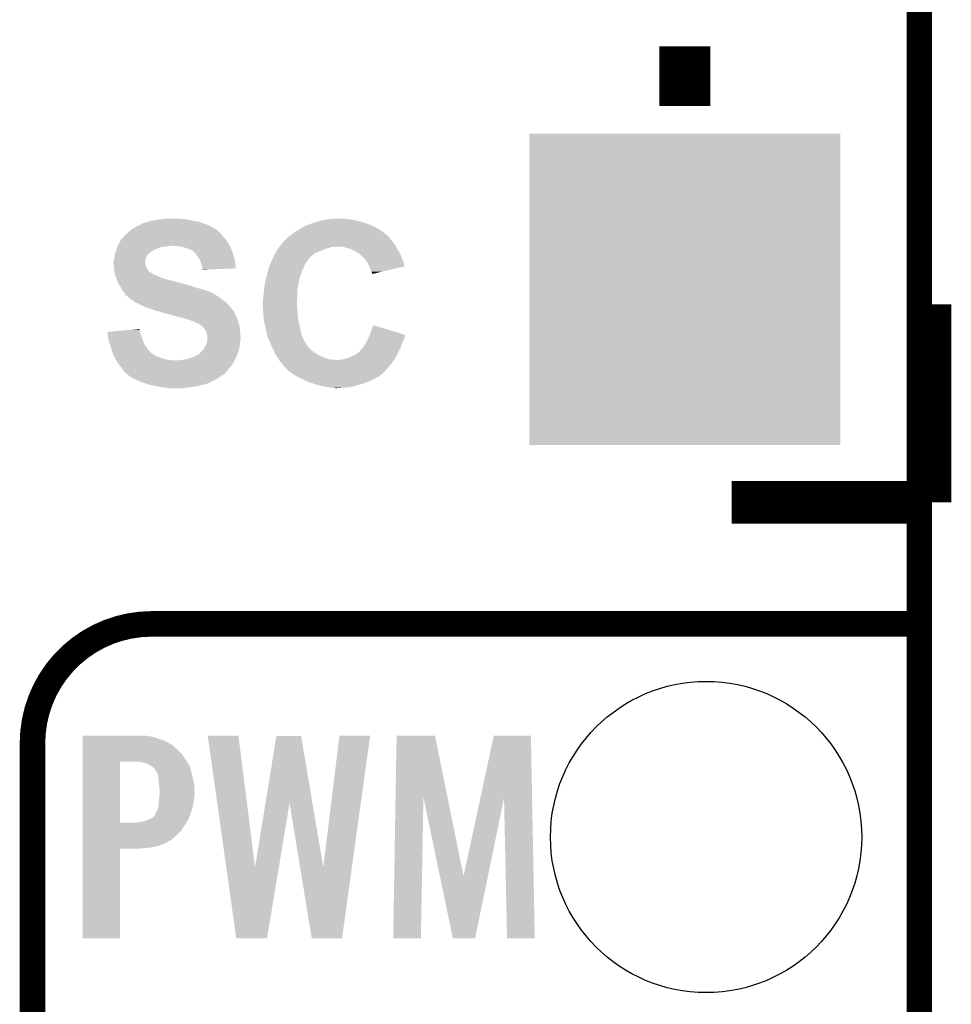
# Model space of a CAD drawing. Extents: x -4.5 to 27.4, y -3.9 to 53.4.
# Tile 25 of 43: x 18.8 to 24.3, y 16.8 to 22.7. Entities that reach past the tile are written whole.
import ezdxf

# ---------------------------------------------------------------- set-up
doc = ezdxf.new("R2010")
doc.units = 0
doc.layers.get('0').update_dxf_attribs({"linetype": 'CONTINUOUS'})
for name, color, linetype in [('BRUSHLESS_28_CLICK_V101_GKO', 9, 'CONTINUOUS'), ('BRUSHLESS_28_CLICK_V101_GTO', 11, 'CONTINUOUS'), ('BRUSHLESS_28_CLICK_V101_GTS', 8, 'CONTINUOUS')]:
    doc.layers.add(name, color=color, linetype=linetype)

# ---------------------------------------------------------------- blocks, each defined once
blk = doc.blocks.new('SQUARE_58')
blk.add_solid([(0.9271, 0.9271), (0.9271, -0.9271), (-0.9271, 0.9271), (-0.9271, -0.9271)])
blk = doc.blocks.new('ROUND_59')
blk.add_circle((0, 0), 0.9271)

msp = doc.modelspace()

# ---------------------------------------------------------------- linework, layer by layer
at = {"layer": 'BRUSHLESS_28_CLICK_V101_GKO', "const_width": 0.1524}
msp.add_lwpolyline([(24.13, -1.27), (24.13, 28.575)], dxfattribs=at)
at = {"layer": 'BRUSHLESS_28_CLICK_V101_GTO'}
for points, const_width in [([(22.733, 22.1361), (22.733, 22.4917)], 0.3048), ([(24.1935, 19.7739), (24.1935, 20.955)], 0.254), ([(23.0124, 19.7739), (24.1935, 19.7739)], 0.254), ([(19.558, 19.05), (24.13, 19.05)], 0.1524), ([(18.8468, -0.5588), (18.8468, 18.3388)], 0.1524)]:
    msp.add_lwpolyline(points, dxfattribs=dict(at, const_width=const_width))
at = {"layer": 'BRUSHLESS_28_CLICK_V101_GTO', "const_width": 0.1524}
msp.add_lwpolyline([(19.558, 19.05, 0.4142136), (18.8468, 18.3388)], format="xyb", dxfattribs=at)
at = {"layer": 'BRUSHLESS_28_CLICK_V101_GTO'}
for points in [[(19.455554, 21.4122), (19.464022, 21.41728), (19.921218, 21.4122), (19.91106, 21.41728)], [(19.464022, 21.41728), (19.475192, 21.42236), (19.91106, 21.41728), (19.9009, 21.42236)], [(19.475192, 21.42236), (19.491956, 21.429982), (19.9009, 21.42236), (19.88375, 21.429982)], [(19.491956, 21.429982), (19.4945, 21.43252), (19.88375, 21.429982), (19.878038, 21.43252)], [(19.4945, 21.43252), (19.494504, 21.432522), (19.878038, 21.43252), (19.878032, 21.432522)], [(19.494504, 21.432522), (19.504662, 21.437602), (19.878032, 21.432522), (19.862792, 21.437602)], [(19.504662, 21.437602), (19.514818, 21.44014), (19.862792, 21.437602), (19.855178, 21.44014)], [(19.514818, 21.44014), (19.52244, 21.442678), (19.855178, 21.44014), (19.847564, 21.442678)], [(19.52244, 21.442678), (19.532602, 21.445222), (19.847564, 21.442678), (19.839932, 21.445222)], [(19.532602, 21.445222), (19.538944, 21.447758), (19.839932, 21.445222), (19.832322, 21.447758)], [(19.538944, 21.447758), (19.545302, 21.4503), (19.832322, 21.447758), (19.817074, 21.4503)], [(19.545302, 21.4503), (19.57578, 21.45538), (19.817074, 21.4503), (19.7866, 21.45538)], [(19.57578, 21.45538), (19.60626, 21.46046), (19.7866, 21.45538), (19.76628, 21.46046)], [(19.60626, 21.46046), (19.62531, 21.463), (19.76628, 21.46046), (19.7485, 21.463)], [(19.62531, 21.463), (19.644362, 21.46554), (19.730722, 21.463), (19.712938, 21.46554)], [(20.45462, 21.412198), (20.474942, 21.42236), (20.892012, 21.412198), (20.873722, 21.42236)], [(20.474942, 21.42236), (20.480022, 21.4249), (20.873722, 21.42236), (20.867374, 21.4249)], [(20.480022, 21.4249), (20.500982, 21.432522), (20.867374, 21.4249), (20.84832, 21.432522)], [(20.500982, 21.432522), (20.521932, 21.44014), (20.84832, 21.432522), (20.82292, 21.44014)], [(20.521932, 21.44014), (20.535902, 21.44522), (20.82292, 21.44014), (20.807676, 21.44522)], [(20.535902, 21.44522), (20.546898, 21.447758), (20.807676, 21.44522), (20.80006, 21.447758)], [(20.546898, 21.447758), (20.56892, 21.45284), (20.80006, 21.447758), (20.7772, 21.45284)], [(20.56892, 21.45284), (20.590932, 21.45792), (20.7772, 21.45284), (20.75688, 21.45792)], [(20.590932, 21.45792), (20.60194, 21.46046), (20.75688, 21.45792), (20.73656, 21.46046)], [(20.60194, 21.46046), (20.61972, 21.463), (20.73656, 21.46046), (20.71878, 21.463)], [(20.61972, 21.463), (20.637502, 21.46554), (20.71878, 21.463), (20.703538, 21.46554)], [(19.38782, 21.35378), (19.394172, 21.361404), (19.987262, 21.35378), (19.979642, 21.361404)], [(19.394172, 21.361404), (19.40052, 21.369022), (19.979642, 21.361404), (19.97583, 21.369022)], [(19.40052, 21.369022), (19.403474, 21.371554), (19.97583, 21.369022), (19.974562, 21.371554)], [(19.403474, 21.371554), (19.409408, 21.37664), (19.974562, 21.371554), (19.96694, 21.37664)], [(19.409408, 21.37664), (19.412376, 21.379184), (19.96694, 21.37664), (19.964402, 21.379184)], [(19.412376, 21.379184), (19.418278, 21.384242), (19.964402, 21.379184), (19.961866, 21.384242)], [(19.418278, 21.384242), (19.4183, 21.38426), (19.961866, 21.384242), (19.959322, 21.38426)], [(19.4183, 21.38426), (19.435716, 21.3995), (19.959322, 21.38426), (19.941542, 21.3995)], [(19.435716, 21.3995), (19.438622, 21.402042), (19.941542, 21.3995), (19.937474, 21.402042)], [(19.438622, 21.402042), (19.455554, 21.4122), (19.937474, 21.402042), (19.921218, 21.4122)], [(20.368888, 21.353776), (20.378416, 21.361398), (20.972782, 21.353776), (20.96516, 21.361398)], [(20.378416, 21.361398), (20.37842, 21.3614), (20.96516, 21.361398), (20.965158, 21.3614)], [(20.37842, 21.3614), (20.3962, 21.3741), (20.965158, 21.3614), (20.948828, 21.3741)], [(20.3962, 21.3741), (20.411442, 21.386802), (20.948828, 21.3741), (20.932496, 21.386802)], [(20.411442, 21.386802), (20.429726, 21.39696), (20.932496, 21.386802), (20.919434, 21.39696)], [(20.429726, 21.39696), (20.4343, 21.3995), (20.919434, 21.39696), (20.914864, 21.3995)], [(20.4343, 21.3995), (20.45462, 21.412198), (20.914864, 21.3995), (20.892012, 21.412198)], [(19.353276, 21.2979), (19.354292, 21.30044), (19.6342, 21.2979), (19.65198, 21.30044)], [(19.354292, 21.30044), (19.355308, 21.30298), (19.65198, 21.30044), (19.667218, 21.30298)], [(19.355308, 21.30298), (19.35734, 21.30806), (20.021976, 21.30298), (20.018588, 21.30806)], [(19.35734, 21.30806), (19.359878, 21.313138), (20.018588, 21.30806), (20.015202, 21.313138)], [(19.359878, 21.313138), (19.367502, 21.328378), (20.015202, 21.313138), (20.007582, 21.328378)], [(19.367502, 21.328378), (19.370042, 21.333456), (20.007582, 21.328378), (20.00352, 21.333456)], [(19.370042, 21.333456), (19.37258, 21.336), (20.00352, 21.333456), (20.001486, 21.336)], [(19.37258, 21.336), (19.375966, 21.34108), (20.001486, 21.336), (19.99742, 21.34108)], [(19.375966, 21.34108), (19.377662, 21.343622), (19.99742, 21.34108), (19.995514, 21.343622)], [(19.377662, 21.343622), (19.385278, 21.351238), (19.995514, 21.343622), (19.9898, 21.351238)], [(19.385278, 21.351238), (19.38782, 21.35378), (19.9898, 21.351238), (19.987262, 21.35378)], [(19.7104, 21.30044), (19.682462, 21.30298), (20.02367, 21.30044), (20.021976, 21.30298)], [(19.73576, 21.297904), (19.7104, 21.30044), (20.02536, 21.297904), (20.02367, 21.30044)], [(20.318844, 21.2979), (20.32254, 21.30298), (21.012406, 21.2979), (21.009358, 21.30298)], [(20.32254, 21.30298), (20.33085, 21.313138), (21.009358, 21.30298), (21.003262, 21.313138)], [(20.33085, 21.313138), (20.3454, 21.330922), (21.003262, 21.313138), (20.989924, 21.330922)], [(20.3454, 21.330922), (20.345416, 21.333458), (20.989924, 21.330922), (20.98802, 21.333458)], [(20.345416, 21.333458), (20.345418, 21.333466), (20.98802, 21.333458), (20.988014, 21.333466)], [(20.345418, 21.333466), (20.350476, 21.336002), (20.988014, 21.333466), (20.985478, 21.336002)], [(20.350476, 21.336002), (20.355552, 21.341078), (20.985478, 21.336002), (20.980402, 21.341078)], [(20.355552, 21.341078), (20.363176, 21.348698), (20.980402, 21.341078), (20.975322, 21.348698)], [(20.363176, 21.348698), (20.365722, 21.351242), (20.975322, 21.348698), (20.97405, 21.351242)], [(20.365722, 21.351242), (20.368888, 21.353776), (20.97405, 21.351242), (20.972782, 21.353776)], [(19.33448, 21.236938), (19.335608, 21.242018), (19.52498, 21.236938), (19.52752, 21.242018)], [(19.335608, 21.242018), (19.337302, 21.24964), (19.52752, 21.242018), (19.5326, 21.24964)], [(19.337302, 21.24964), (19.339562, 21.2598), (19.5326, 21.24964), (19.54276, 21.2598)], [(19.339562, 21.2598), (19.341252, 21.264874), (19.54276, 21.2598), (19.547834, 21.264874)], [(19.341252, 21.264874), (19.341254, 21.26488), (19.547834, 21.264874), (19.55038, 21.26488)], [(19.341254, 21.26488), (19.345486, 21.277578), (19.55038, 21.26488), (19.568158, 21.277578)], [(19.345486, 21.277578), (19.34718, 21.28266), (19.568158, 21.277578), (19.579592, 21.28266)], [(19.34718, 21.28266), (19.349212, 21.28774), (19.579592, 21.28266), (19.591022, 21.28774)], [(19.349212, 21.28774), (19.352258, 21.295358), (19.591022, 21.28774), (19.613878, 21.295358)], [(19.352258, 21.295358), (19.353276, 21.2979), (19.613878, 21.295358), (19.6342, 21.2979)], [(19.735798, 21.2979), (19.73576, 21.297904), (20.025362, 21.2979), (20.02536, 21.297904)], [(19.789138, 21.28012), (19.735798, 21.2979), (20.032028, 21.28012), (20.025362, 21.2979)], [(19.79422, 21.27758), (19.789138, 21.28012), (20.03298, 21.27758), (20.032028, 21.28012)], [(19.799296, 21.275042), (19.79422, 21.27758), (20.034068, 21.275042), (20.03298, 21.27758)], [(19.804374, 21.269966), (19.799296, 21.275042), (20.036244, 21.269966), (20.034068, 21.275042)], [(19.806916, 21.26996), (19.804374, 21.269966), (20.036246, 21.26996), (20.036244, 21.269966)], [(19.815388, 21.259798), (19.806916, 21.26996), (20.0406, 21.259798), (20.036246, 21.26996)], [(19.81962, 21.25472), (19.815388, 21.259798), (20.04187, 21.25472), (20.0406, 21.259798)], [(19.830506, 21.239482), (19.81962, 21.25472), (20.04568, 21.239482), (20.04187, 21.25472)], [(20.281116, 21.234398), (20.28698, 21.2471), (20.500338, 21.234398), (20.51558, 21.2471)], [(20.28698, 21.2471), (20.29252, 21.25726), (20.51558, 21.2471), (20.528284, 21.25726)], [(20.29252, 21.25726), (20.296676, 21.26488), (20.528284, 21.25726), (20.54352, 21.26488)], [(20.296676, 21.26488), (20.30222, 21.275042), (20.54352, 21.26488), (20.56791, 21.275042)], [(20.30222, 21.275042), (20.304064, 21.27758), (20.56791, 21.275042), (20.574002, 21.27758)], [(20.304064, 21.27758), (20.311456, 21.287742), (20.574002, 21.27758), (20.60194, 21.287742)], [(20.311456, 21.287742), (20.316996, 21.29536), (20.60194, 21.287742), (20.627336, 21.29536)], [(20.316996, 21.29536), (20.318842, 21.297898), (20.637496, 21.29536), (20.645118, 21.297898)], [(20.318842, 21.297898), (20.318844, 21.2979), (20.645118, 21.297898), (20.693378, 21.2979)], [(20.718782, 21.29028), (20.693378, 21.2979), (21.016978, 21.29028), (21.012406, 21.2979)], [(20.730214, 21.28774), (20.718782, 21.29028), (21.0185, 21.28774), (21.016978, 21.29028)], [(20.741636, 21.285202), (20.730214, 21.28774), (21.019982, 21.285202), (21.0185, 21.28774)], [(20.759422, 21.27504), (20.741636, 21.285202), (21.025908, 21.27504), (21.019982, 21.285202)], [(20.77466, 21.26742), (20.759422, 21.27504), (21.030354, 21.26742), (21.025908, 21.27504)], [(20.787362, 21.2598), (20.77466, 21.26742), (21.034798, 21.2598), (21.030354, 21.26742)], [(20.791174, 21.257258), (20.787362, 21.2598), (21.03628, 21.257258), (21.034798, 21.2598)], [(20.79498, 21.25472), (20.791174, 21.257258), (21.037368, 21.25472), (21.03628, 21.257258)], [(20.79752, 21.252178), (20.79498, 21.25472), (21.038458, 21.252178), (21.037368, 21.25472)], [(20.8153, 21.236942), (20.79752, 21.252178), (21.04499, 21.236942), (21.038458, 21.252178)], [(19.3294, 21.206462), (19.33194, 21.21916), (19.51736, 21.206462), (19.5199, 21.21916)], [(19.3294, 21.206458), (19.3294, 21.206462), (19.51736, 21.206458), (19.51736, 21.206462)], [(19.3294, 21.198836), (19.3294, 21.206458), (19.517362, 21.198836), (19.51736, 21.206458)], [(19.3294, 21.193762), (19.3294, 21.198836), (19.5199, 21.193762), (19.517362, 21.198836)], [(19.329402, 21.193758), (19.3294, 21.193762), (19.5199, 21.193758), (19.5199, 21.193762)], [(19.330248, 21.18614), (19.329402, 21.193758), (19.522438, 21.18614), (19.5199, 21.193758)], [(19.331376, 21.175978), (19.330248, 21.18614), (19.52498, 21.175978), (19.522438, 21.18614)], [(19.33194, 21.21916), (19.333754, 21.231858), (19.5199, 21.21916), (19.52244, 21.231858)], [(19.333754, 21.231858), (19.33448, 21.236938), (19.52244, 21.231858), (19.52498, 21.236938)], [(19.83232, 21.23694), (19.830506, 21.239482), (20.046528, 21.23694), (20.04568, 21.239482)], [(19.842478, 21.221702), (19.83232, 21.23694), (20.051606, 21.221702), (20.046528, 21.23694)], [(19.844386, 21.216618), (19.842478, 21.221702), (20.0533, 21.216618), (20.051606, 21.221702)], [(19.8501, 21.20138), (19.844386, 21.216618), (20.054994, 21.20138), (20.0533, 21.216618)], [(19.85264, 21.19376), (19.8501, 21.20138), (20.05584, 21.19376), (20.054994, 21.20138)], [(19.855178, 21.18614), (19.85264, 21.19376), (20.056594, 21.18614), (20.05584, 21.19376)], [(19.85772, 21.17344), (19.855178, 21.18614), (20.05785, 21.17344), (20.056594, 21.18614)], [(20.255654, 21.17344), (20.25904, 21.183598), (20.46224, 21.17344), (20.466302, 21.183598)], [(20.25904, 21.183598), (20.260098, 21.18614), (20.466302, 21.183598), (20.46732, 21.18614)], [(20.260098, 21.18614), (20.26433, 21.196298), (20.46732, 21.18614), (20.4724, 21.196298)], [(20.26433, 21.196298), (20.27068, 21.21154), (20.4724, 21.196298), (20.48256, 21.21154)], [(20.27068, 21.21154), (20.27174, 21.21408), (20.48256, 21.21154), (20.485094, 21.21408)], [(20.27174, 21.214084), (20.274082, 21.219156), (20.485098, 21.214084), (20.487638, 21.219156)], [(20.27174, 21.21408), (20.27174, 21.214084), (20.485094, 21.21408), (20.485098, 21.214084)], [(20.274082, 21.219156), (20.281116, 21.234398), (20.487638, 21.219156), (20.500338, 21.234398)], [(20.828638, 21.2217), (20.8153, 21.236942), (21.051522, 21.2217), (21.04499, 21.236942)], [(20.83308, 21.216622), (20.828638, 21.2217), (21.053106, 21.216622), (21.051522, 21.2217)], [(20.845778, 21.1963), (20.83308, 21.216622), (21.05944, 21.1963), (21.053106, 21.216622)], [(20.852314, 21.181054), (20.845778, 21.1963), (21.064192, 21.181054), (21.05944, 21.1963)], [(19.33194, 21.1709), (19.331376, 21.175978), (19.527522, 21.1709), (19.52498, 21.175978)], [(19.332576, 21.165824), (19.33194, 21.1709), (19.530062, 21.165824), (19.527522, 21.1709)], [(19.33448, 21.15058), (19.332576, 21.165824), (19.5415, 21.15058), (19.530062, 21.165824)], [(19.335206, 21.1455), (19.33448, 21.15058), (19.54531, 21.1455), (19.5415, 21.15058)], [(19.335208, 21.145496), (19.335206, 21.1455), (19.547846, 21.145496), (19.54531, 21.1455)], [(19.335934, 21.140418), (19.335208, 21.145496), (19.555462, 21.140418), (19.547846, 21.145496)], [(19.336296, 21.13788), (19.335934, 21.140418), (19.558004, 21.13788), (19.555462, 21.140418)], [(19.336658, 21.135338), (19.336296, 21.13788), (19.565624, 21.135338), (19.558004, 21.13788)], [(19.33702, 21.132804), (19.336658, 21.135338), (19.569424, 21.132804), (19.565624, 21.135338)], [(19.338112, 21.130258), (19.33702, 21.132804), (19.573238, 21.130258), (19.569424, 21.132804)], [(19.3392, 21.12772), (19.338112, 21.130258), (19.583402, 21.12772), (19.573238, 21.130258)], [(19.341376, 21.12264), (19.3392, 21.12772), (19.59356, 21.12264), (19.583402, 21.12772)], [(19.343552, 21.11756), (19.341376, 21.12264), (19.60626, 21.11756), (19.59356, 21.12264)], [(19.858992, 21.16836), (19.85772, 21.17344), (20.058352, 21.16836), (20.05785, 21.17344)], [(19.86026, 21.163282), (19.858992, 21.16836), (19.92589, 21.163282), (20.058352, 21.16836)], [(19.86026, 21.160766), (19.86026, 21.163282), (19.86026, 21.160766), (19.92589, 21.163282)], [(20.241844, 21.122638), (20.246534, 21.14296), (20.44192, 21.122638), (20.44954, 21.14296)], [(20.246534, 21.14296), (20.24888, 21.153118), (20.44954, 21.14296), (20.452926, 21.153118)], [(20.24888, 21.153118), (20.250572, 21.158198), (20.452926, 21.153118), (20.45462, 21.158198)], [(20.250572, 21.158198), (20.255654, 21.17344), (20.45462, 21.158198), (20.46224, 21.17344)], [(20.86102, 21.16074), (20.852314, 21.181054), (20.978404, 21.16074), (21.064192, 21.181054)], [(20.8661, 21.14804), (20.86102, 21.16074), (20.92477, 21.14804), (20.978404, 21.16074)], [(20.868638, 21.142964), (20.8661, 21.14804), (20.903334, 21.142964), (20.92477, 21.14804)], [(20.86864, 21.137882), (20.868638, 21.142964), (20.881872, 21.137882), (20.903334, 21.142964)], [(20.871172, 21.135348), (20.86864, 21.137882), (20.871172, 21.135348), (20.881872, 21.137882)], [(19.34464, 21.115018), (19.343552, 21.11756), (19.611344, 21.115018), (19.60626, 21.11756)], [(19.346456, 21.109938), (19.34464, 21.115018), (19.621502, 21.109938), (19.611344, 21.115018)], [(19.350082, 21.09978), (19.346456, 21.109938), (19.657058, 21.09978), (19.621502, 21.109938)], [(19.351898, 21.0947), (19.350082, 21.09978), (19.67992, 21.0947), (19.657058, 21.09978)], [(19.353712, 21.08962), (19.351898, 21.0947), (19.700238, 21.08962), (19.67992, 21.0947)], [(19.356432, 21.082), (19.353712, 21.08962), (19.725642, 21.082), (19.700238, 21.08962)], [(19.356434, 21.081998), (19.356432, 21.082), (19.728184, 21.081998), (19.725642, 21.082)], [(19.35734, 21.07946), (19.356434, 21.081998), (19.733264, 21.07946), (19.728184, 21.081998)], [(19.35734, 21.079456), (19.35734, 21.07946), (19.740898, 21.079456), (19.740882, 21.07946)], [(19.358954, 21.07692), (19.35734, 21.079456), (19.751042, 21.07692), (19.740898, 21.079456)], [(19.362188, 21.07184), (19.358954, 21.07692), (19.761202, 21.07184), (19.751042, 21.07692)], [(19.363806, 21.069298), (19.362188, 21.07184), (19.776442, 21.069298), (19.761202, 21.07184)], [(19.37027, 21.05914), (19.363806, 21.069298), (19.80692, 21.05914), (19.776442, 21.069298)], [(20.22856, 21.06168), (20.231522, 21.07946), (20.428202, 21.06168), (20.43176, 21.07946)], [(20.231522, 21.07946), (20.23364, 21.092162), (20.43176, 21.07946), (20.434582, 21.092162)], [(20.23364, 21.092162), (20.23641, 21.10232), (20.434582, 21.092162), (20.43684, 21.10232)], [(20.23641, 21.10232), (20.24126, 21.1201), (20.43684, 21.10232), (20.441284, 21.1201)], [(20.24126, 21.1201), (20.241844, 21.122638), (20.441284, 21.1201), (20.44192, 21.122638)], [(19.375118, 21.05152), (19.37027, 21.05914), (19.831686, 21.05152), (19.80692, 21.05914)], [(19.376136, 21.04898), (19.375118, 21.05152), (19.83994, 21.04898), (19.831686, 21.05152)], [(19.3802, 21.038824), (19.376136, 21.04898), (19.875486, 21.038824), (19.83994, 21.04898)], [(19.380204, 21.03882), (19.3802, 21.038824), (19.8755, 21.03882), (19.875486, 21.038824)], [(19.390358, 21.02866), (19.380204, 21.03882), (19.90395, 21.02866), (19.8755, 21.03882)], [(19.392264, 21.02612), (19.390358, 21.02866), (19.911062, 21.02612), (19.90395, 21.02866)], [(19.397976, 21.0185), (19.392264, 21.02612), (19.92376, 21.0185), (19.911062, 21.02612)], [(19.397978, 21.018496), (19.397976, 21.0185), (19.923768, 21.018496), (19.92376, 21.0185)], [(19.401792, 21.010878), (19.397978, 21.018496), (19.938996, 21.010878), (19.923768, 21.018496)], [(19.403058, 21.008346), (19.401792, 21.010878), (19.941534, 21.008346), (19.938996, 21.010878)], [(19.403068, 21.00834), (19.403058, 21.008346), (19.94154, 21.00834), (19.941534, 21.008346)], [(19.41068, 21.00326), (19.403068, 21.00834), (19.949158, 21.00326), (19.94154, 21.00834)], [(20.221574, 20.99818), (20.22348, 21.01342), (20.42414, 20.99818), (20.42414, 21.01342)], [(20.22348, 21.01342), (20.225172, 21.028662), (20.42414, 21.01342), (20.42414, 21.028662)], [(20.225172, 21.028662), (20.22602, 21.03628), (20.42414, 21.028662), (20.4249, 21.03628)], [(20.22602, 21.03628), (20.227798, 21.054062), (20.4249, 21.03628), (20.42668, 21.054062)], [(20.227798, 21.054062), (20.22856, 21.06168), (20.42668, 21.054062), (20.428202, 21.06168)], [(19.413218, 21.000716), (19.41068, 21.00326), (19.9534, 21.000716), (19.949158, 21.00326)], [(19.415754, 20.995658), (19.413218, 21.000716), (19.96183, 20.995658), (19.9534, 21.000716)], [(19.418298, 20.99564), (19.415754, 20.995658), (19.96186, 20.99564), (19.96183, 20.995658)], [(19.431, 20.98548), (19.418298, 20.99564), (19.974052, 20.98548), (19.96186, 20.99564)], [(19.434812, 20.98294), (19.431, 20.98548), (19.9771, 20.98294), (19.974052, 20.98548)], [(19.453864, 20.970238), (19.434812, 20.98294), (19.994882, 20.970238), (19.9771, 20.98294)], [(19.461478, 20.965162), (19.453864, 20.970238), (19.999958, 20.965162), (19.994882, 20.970238)], [(19.47926, 20.95754), (19.461478, 20.965162), (20.00758, 20.95754), (19.999958, 20.965162)], [(19.48942, 20.95246), (19.47926, 20.95754), (20.01266, 20.95246), (20.00758, 20.95754)], [(19.51482, 20.93976), (19.48942, 20.95246), (20.023774, 20.93976), (20.01266, 20.95246)], [(20.2184, 20.962622), (20.218908, 20.965162), (20.4216, 20.962622), (20.4216, 20.965162)], [(20.2184, 20.952458), (20.2184, 20.962622), (20.4216, 20.952458), (20.4216, 20.962622)], [(20.2187, 20.947378), (20.2184, 20.952458), (20.4216, 20.947378), (20.4216, 20.952458)], [(20.219298, 20.937218), (20.2187, 20.947378), (20.42414, 20.937218), (20.4216, 20.947378)], [(20.218908, 20.965162), (20.22094, 20.975322), (20.4216, 20.965162), (20.42238, 20.975322)], [(20.22094, 20.9931), (20.221574, 20.99818), (20.423748, 20.9931), (20.42414, 20.99818)], [(20.22094, 20.975322), (20.22094, 20.9931), (20.42238, 20.975322), (20.423748, 20.9931)], [(19.537674, 20.932142), (19.51482, 20.93976), (20.03044, 20.932142), (20.023774, 20.93976)], [(19.55292, 20.92706), (19.537674, 20.932142), (20.034252, 20.92706), (20.03044, 20.932142)], [(19.570702, 20.91944), (19.55292, 20.92706), (20.039966, 20.91944), (20.034252, 20.92706)], [(19.585938, 20.914362), (19.570702, 20.91944), (20.043774, 20.914362), (20.039966, 20.91944)], [(19.601178, 20.91182), (19.585938, 20.914362), (20.04568, 20.91182), (20.043774, 20.914362)], [(19.601184, 20.911818), (19.601178, 20.91182), (20.04568, 20.911818), (20.04568, 20.91182)], [(19.613878, 20.906742), (19.601184, 20.911818), (20.04822, 20.906742), (20.04568, 20.911818)], [(19.613894, 20.906738), (19.613878, 20.906742), (20.048222, 20.906738), (20.04822, 20.906742)], [(19.62404, 20.904198), (19.613894, 20.906738), (20.049918, 20.904198), (20.048222, 20.906738)], [(19.639274, 20.899124), (19.62404, 20.904198), (20.0533, 20.899124), (20.049918, 20.904198)], [(19.63928, 20.899122), (19.639274, 20.899124), (20.053302, 20.899122), (20.0533, 20.899124)], [(19.66214, 20.89404), (19.63928, 20.899122), (20.055334, 20.89404), (20.053302, 20.899122)], [(19.68246, 20.88896), (19.66214, 20.89404), (20.057366, 20.88896), (20.055334, 20.89404)], [(19.69135, 20.88642), (19.68246, 20.88896), (20.05838, 20.88642), (20.057366, 20.88896)], [(20.220344, 20.91944), (20.219298, 20.937218), (20.42414, 20.91944), (20.42414, 20.937218)], [(20.22094, 20.90928), (20.220344, 20.91944), (20.425592, 20.90928), (20.42414, 20.91944)], [(20.22145, 20.901658), (20.22094, 20.90928), (20.42668, 20.901658), (20.425592, 20.90928)], [(20.222634, 20.88388), (20.22145, 20.901658), (20.42668, 20.88388), (20.42668, 20.901658)], [(19.71802, 20.8788), (19.69135, 20.88642), (20.061646, 20.8788), (20.05838, 20.88642)], [(19.743418, 20.87372), (19.71802, 20.8788), (20.063824, 20.87372), (20.061646, 20.8788)], [(19.75612, 20.86864), (19.743418, 20.87372), (20.066, 20.86864), (20.063824, 20.87372)], [(19.763742, 20.8661), (19.75612, 20.86864), (20.066848, 20.8661), (20.066, 20.86864)], [(19.7739, 20.863558), (19.763742, 20.8661), (20.067694, 20.863558), (20.066848, 20.8661)], [(19.79676, 20.85594), (19.7739, 20.863558), (20.070234, 20.85594), (20.067694, 20.863558)], [(19.81454, 20.84832), (19.79676, 20.85594), (20.072774, 20.84832), (20.070234, 20.85594)], [(19.81962, 20.84578), (19.81454, 20.84832), (20.07362, 20.84578), (20.072774, 20.84832)], [(19.82978, 20.8407), (19.81962, 20.84578), (20.075144, 20.8407), (20.07362, 20.84578)], [(19.842484, 20.83562), (19.82978, 20.8407), (20.076668, 20.83562), (20.075144, 20.8407)], [(19.85264, 20.828), (19.842484, 20.83562), (20.078954, 20.828), (20.076668, 20.83562)], [(20.22348, 20.87118), (20.222634, 20.88388), (20.428268, 20.87118), (20.42668, 20.88388)], [(20.225004, 20.86356), (20.22348, 20.87118), (20.42922, 20.86356), (20.428268, 20.87118)], [(20.2311, 20.83308), (20.225004, 20.86356), (20.436392, 20.83308), (20.42922, 20.86356)], [(20.233822, 20.82038), (20.2311, 20.83308), (20.43938, 20.82038), (20.436392, 20.83308)], [(20.86356, 20.792438), (20.876284, 20.830536), (21.000468, 20.792438), (20.876284, 20.830536)], [(19.29386, 20.789896), (19.321096, 20.792436), (19.487606, 20.789896), (19.48688, 20.792436)], [(19.29512, 20.77466), (19.29386, 20.789896), (19.49196, 20.77466), (19.487606, 20.789896)], [(19.29638, 20.759418), (19.29512, 20.77466), (19.497676, 20.759418), (19.49196, 20.77466)], [(19.321096, 20.792436), (19.430042, 20.802596), (19.48688, 20.792436), (19.48688, 20.802596)], [(19.430042, 20.802596), (19.484346, 20.80766), (19.48688, 20.802596), (19.484346, 20.80766)], [(19.860256, 20.822916), (19.85264, 20.828), (20.08048, 20.822916), (20.078954, 20.828)], [(19.86153, 20.820378), (19.860256, 20.822916), (20.08124, 20.820378), (20.08048, 20.822916)], [(19.862798, 20.817844), (19.86153, 20.820378), (20.081452, 20.817844), (20.08124, 20.820378)], [(19.867878, 20.81276), (19.862798, 20.817844), (20.081876, 20.81276), (20.081452, 20.817844)], [(19.8755, 20.8026), (19.867878, 20.81276), (20.082722, 20.8026), (20.081876, 20.81276)], [(19.880578, 20.794984), (19.8755, 20.8026), (20.083358, 20.794984), (20.082722, 20.8026)], [(19.88185, 20.7899), (19.880578, 20.794984), (20.08378, 20.7899), (20.083358, 20.794984)], [(19.885662, 20.77466), (19.88185, 20.7899), (20.084954, 20.77466), (20.08378, 20.7899)], [(19.888198, 20.767042), (19.885662, 20.77466), (20.08554, 20.767042), (20.084954, 20.77466)], [(20.23872, 20.79752), (20.233822, 20.82038), (20.444462, 20.79752), (20.43938, 20.82038)], [(20.243998, 20.774658), (20.23872, 20.79752), (20.449542, 20.774658), (20.444462, 20.79752)], [(20.24634, 20.764502), (20.243998, 20.774658), (20.45335, 20.764502), (20.449542, 20.774658)], [(20.852812, 20.764498), (20.855736, 20.7721), (21.066758, 20.764498), (21.06676, 20.7721)], [(20.855736, 20.7721), (20.86356, 20.792438), (21.06676, 20.7721), (21.000468, 20.792438)], [(19.297304, 20.75434), (19.29638, 20.759418), (19.49958, 20.75434), (19.497676, 20.759418)], [(19.30146, 20.731482), (19.297304, 20.75434), (19.5072, 20.731482), (19.49958, 20.75434)], [(19.301462, 20.73148), (19.30146, 20.731482), (19.5072, 20.73148), (19.5072, 20.731482)], [(19.311622, 20.706084), (19.301462, 20.73148), (19.519902, 20.706084), (19.5072, 20.73148)], [(19.875864, 20.706082), (19.88312, 20.718782), (20.08124, 20.706082), (20.083054, 20.718782)], [(19.88312, 20.718782), (19.884812, 20.72386), (20.083054, 20.718782), (20.08378, 20.72386)], [(19.884812, 20.72386), (19.888196, 20.734016), (20.08378, 20.72386), (20.08378, 20.734016)], [(19.888196, 20.734016), (19.8882, 20.734024), (20.08378, 20.734016), (20.083782, 20.734024)], [(19.8882, 20.756882), (19.888198, 20.767042), (20.08632, 20.756882), (20.08554, 20.767042)], [(19.8882, 20.741638), (19.8882, 20.756882), (20.086318, 20.741638), (20.08632, 20.756882)], [(19.8882, 20.734024), (19.8882, 20.741638), (20.083782, 20.734024), (20.086318, 20.741638)], [(20.250574, 20.75434), (20.24634, 20.764502), (20.45716, 20.75434), (20.45335, 20.764502)], [(20.25904, 20.734022), (20.250574, 20.75434), (20.46732, 20.734022), (20.45716, 20.75434)], [(20.25904, 20.73402), (20.25904, 20.734022), (20.467322, 20.73402), (20.46732, 20.734022)], [(20.266152, 20.71624), (20.25904, 20.73402), (20.47748, 20.71624), (20.467322, 20.73402)], [(20.2692, 20.70862), (20.266152, 20.71624), (20.482562, 20.70862), (20.47748, 20.71624)], [(20.825462, 20.71116), (20.828282, 20.716238), (21.044986, 20.71116), (21.046438, 20.716238)], [(20.828282, 20.716238), (20.836748, 20.73148), (21.046438, 20.716238), (21.05406, 20.73148)], [(20.836748, 20.73148), (20.83816, 20.73402), (21.05406, 20.73148), (21.055076, 20.73402)], [(20.83816, 20.73402), (20.84959, 20.75688), (21.055076, 20.73402), (21.06422, 20.75688)], [(20.84959, 20.75688), (20.85086, 20.75942), (21.06422, 20.75688), (21.065066, 20.75942)], [(20.85086, 20.75942), (20.852812, 20.764498), (21.065066, 20.75942), (21.066758, 20.764498)], [(19.311622, 20.70608), (19.311622, 20.706084), (19.519906, 20.70608), (19.519902, 20.706084)], [(19.317718, 20.68576), (19.311622, 20.70608), (19.53514, 20.68576), (19.519906, 20.70608)], [(19.31924, 20.68068), (19.317718, 20.68576), (19.539586, 20.68068), (19.53514, 20.68576)], [(19.324322, 20.66544), (19.31924, 20.68068), (19.552918, 20.66544), (19.539586, 20.68068)], [(19.325168, 20.6629), (19.324322, 20.66544), (19.55546, 20.6629), (19.552918, 20.66544)], [(19.32686, 20.657822), (19.325168, 20.6629), (19.563076, 20.657822), (19.55546, 20.6629)], [(19.326862, 20.65782), (19.32686, 20.657822), (19.563078, 20.65782), (19.563076, 20.657822)], [(19.330672, 20.6502), (19.326862, 20.65782), (19.57578, 20.6502), (19.563078, 20.65782)], [(19.827748, 20.652742), (19.83994, 20.66036), (20.066, 20.652742), (20.068768, 20.66036)], [(19.83994, 20.66036), (19.84248, 20.660368), (20.068768, 20.66036), (20.068772, 20.660368)], [(19.84248, 20.660368), (19.847562, 20.667982), (20.068772, 20.660368), (20.07154, 20.667982)], [(19.847562, 20.667982), (19.860258, 20.68068), (20.07154, 20.667982), (20.076158, 20.68068)], [(19.860258, 20.68068), (19.865342, 20.685764), (20.076158, 20.68068), (20.077174, 20.685764)], [(19.865342, 20.685764), (19.87296, 20.700998), (20.077174, 20.685764), (20.080222, 20.700998)], [(19.87296, 20.700998), (19.875864, 20.706082), (20.080222, 20.700998), (20.08124, 20.706082)], [(20.273012, 20.700998), (20.2692, 20.70862), (20.487642, 20.700998), (20.482562, 20.70862)], [(20.27936, 20.6883), (20.273012, 20.700998), (20.50034, 20.6883), (20.487642, 20.700998)], [(20.2819, 20.68322), (20.27936, 20.6883), (20.506436, 20.68322), (20.50034, 20.6883)], [(20.285288, 20.6756), (20.2819, 20.68322), (20.51558, 20.6756), (20.506436, 20.68322)], [(20.290932, 20.6629), (20.285288, 20.6756), (20.533358, 20.6629), (20.51558, 20.6756)], [(20.29206, 20.660362), (20.290932, 20.6629), (20.537588, 20.660362), (20.533358, 20.6629)], [(20.299318, 20.64766), (20.29206, 20.660362), (20.558756, 20.64766), (20.537588, 20.660362)], [(20.743538, 20.642578), (20.772116, 20.655282), (21.013418, 20.642578), (21.019346, 20.655282)], [(20.772116, 20.655282), (20.79498, 20.673062), (21.019346, 20.655282), (21.027644, 20.673062)], [(20.79498, 20.673062), (20.79752, 20.6756), (21.027644, 20.673062), (21.028828, 20.6756)], [(20.79752, 20.6756), (20.800906, 20.68068), (21.028828, 20.6756), (21.0312, 20.68068)], [(20.800906, 20.68068), (20.802602, 20.683222), (21.0312, 20.68068), (21.032652, 20.683222)], [(20.802602, 20.683222), (20.81276, 20.69338), (21.032652, 20.683222), (21.038456, 20.69338)], [(20.81276, 20.69338), (20.816386, 20.698458), (21.038456, 20.69338), (21.04136, 20.698458)], [(20.816386, 20.698458), (20.825462, 20.71116), (21.04136, 20.698458), (21.044986, 20.71116)], [(19.334482, 20.64258), (19.330672, 20.6502), (19.591022, 20.64258), (19.57578, 20.6502)], [(19.33702, 20.6375), (19.334482, 20.64258), (19.606262, 20.6375), (19.591022, 20.64258)], [(19.342826, 20.62734), (19.33702, 20.6375), (19.63674, 20.62734), (19.606262, 20.6375)], [(19.34573, 20.62226), (19.342826, 20.62734), (19.66468, 20.62226), (19.63674, 20.62734)], [(19.34718, 20.61972), (19.34573, 20.62226), (19.697698, 20.61972), (19.66468, 20.62226)], [(19.357338, 20.601942), (19.34718, 20.61972), (20.040828, 20.601942), (20.050528, 20.61972)], [(19.361402, 20.596864), (19.357338, 20.601942), (20.038058, 20.596864), (20.040828, 20.601942)], [(19.363436, 20.59432), (19.361402, 20.596864), (20.03552, 20.59432), (20.038058, 20.596864)], [(19.71294, 20.61972), (19.73072, 20.62226), (20.050528, 20.61972), (20.051914, 20.62226)], [(19.73072, 20.62226), (19.751038, 20.6248), (20.051914, 20.62226), (20.0533, 20.6248)], [(19.751038, 20.6248), (19.7739, 20.629882), (20.0533, 20.6248), (20.055608, 20.629882)], [(19.7739, 20.629882), (19.796758, 20.6375), (20.055608, 20.629882), (20.059072, 20.6375)], [(19.796758, 20.6375), (19.81962, 20.647662), (20.059072, 20.6375), (20.06369, 20.647662)], [(19.81962, 20.647662), (19.827748, 20.652742), (20.06369, 20.647662), (20.066, 20.652742)], [(20.302218, 20.64258), (20.299318, 20.64766), (20.57095, 20.64258), (20.558756, 20.64766)], [(20.307664, 20.63496), (20.302218, 20.64258), (20.589238, 20.63496), (20.57095, 20.64258)], [(20.314922, 20.6248), (20.307664, 20.63496), (20.622264, 20.6248), (20.589238, 20.63496)], [(20.316446, 20.62226), (20.314922, 20.6248), (20.660362, 20.62226), (20.64004, 20.6248)], [(20.322538, 20.612102), (20.316446, 20.62226), (20.993102, 20.612102), (20.999872, 20.62226)], [(20.330162, 20.604478), (20.322538, 20.612102), (20.98802, 20.604478), (20.993102, 20.612102)], [(20.332698, 20.601942), (20.330162, 20.604478), (20.985822, 20.601942), (20.98802, 20.604478)], [(20.337778, 20.594322), (20.332698, 20.601942), (20.979216, 20.594322), (20.985822, 20.601942)], [(20.660362, 20.62226), (20.667984, 20.622262), (20.999872, 20.62226), (20.999874, 20.622262)], [(20.667984, 20.622262), (20.673064, 20.6248), (20.999874, 20.622262), (21.001566, 20.6248)], [(20.688304, 20.6248), (20.70608, 20.62988), (21.001566, 20.6248), (21.004952, 20.62988)], [(20.70608, 20.62988), (20.726402, 20.63496), (21.004952, 20.62988), (21.008338, 20.63496)], [(20.726402, 20.63496), (20.743538, 20.642578), (21.008338, 20.63496), (21.013418, 20.642578)], [(19.369532, 20.5867), (19.363436, 20.59432), (20.03044, 20.5867), (20.03552, 20.59432)], [(19.37766, 20.57654), (19.369532, 20.5867), (20.021972, 20.57654), (20.03044, 20.5867)], [(19.385278, 20.563842), (19.37766, 20.57654), (20.01139, 20.563842), (20.021972, 20.57654)], [(19.390996, 20.556222), (19.385278, 20.563842), (20.005042, 20.556222), (20.01139, 20.563842)], [(19.3929, 20.553682), (19.390996, 20.556222), (20.002502, 20.553682), (20.005042, 20.556222)], [(19.400524, 20.546062), (19.3929, 20.553682), (19.994882, 20.546062), (20.002502, 20.553682)], [(19.405596, 20.543522), (19.400524, 20.546062), (19.992342, 20.543522), (19.994882, 20.546062)], [(19.410678, 20.53844), (19.405596, 20.543522), (19.98726, 20.53844), (19.992342, 20.543522)], [(19.41068, 20.538438), (19.410678, 20.53844), (19.987256, 20.538438), (19.98726, 20.53844)], [(19.428464, 20.5232), (19.41068, 20.538438), (19.96549, 20.5232), (19.987256, 20.538438)], [(20.340314, 20.589258), (20.337778, 20.594322), (20.974828, 20.589258), (20.979216, 20.594322)], [(20.342858, 20.58924), (20.340314, 20.589258), (20.974812, 20.58924), (20.974828, 20.589258)], [(20.363434, 20.56638), (20.342858, 20.58924), (20.955, 20.56638), (20.974812, 20.58924)], [(20.36572, 20.56384), (20.363434, 20.56638), (20.952822, 20.56384), (20.955, 20.56638)], [(20.384774, 20.548598), (20.36572, 20.56384), (20.93976, 20.548598), (20.952822, 20.56384)], [(20.39112, 20.54352), (20.384774, 20.548598), (20.933834, 20.54352), (20.93976, 20.548598)], [(20.407086, 20.533362), (20.39112, 20.54352), (20.92198, 20.533362), (20.933834, 20.54352)], [(19.433036, 20.52066), (19.428464, 20.5232), (19.961862, 20.52066), (19.96549, 20.5232)], [(19.45132, 20.5105), (19.433036, 20.52066), (19.944926, 20.5105), (19.961862, 20.52066)], [(19.462752, 20.50542), (19.45132, 20.5105), (19.93646, 20.50542), (19.944926, 20.5105)], [(19.497042, 20.49018), (19.462752, 20.50542), (19.905976, 20.49018), (19.93646, 20.50542)], [(19.497062, 20.490174), (19.497042, 20.49018), (19.903434, 20.490174), (19.905976, 20.49018)], [(19.504664, 20.48764), (19.497062, 20.490174), (19.900898, 20.48764), (19.903434, 20.490174)], [(19.504676, 20.487636), (19.504664, 20.48764), (19.898354, 20.487636), (19.900898, 20.48764)], [(19.519906, 20.48256), (19.504676, 20.487636), (19.890744, 20.48256), (19.898354, 20.487636)], [(19.52752, 20.480022), (19.519906, 20.48256), (19.88312, 20.480022), (19.890744, 20.48256)], [(19.535146, 20.47748), (19.52752, 20.480022), (19.87296, 20.47748), (19.88312, 20.480022)], [(19.54276, 20.474942), (19.535146, 20.47748), (19.860274, 20.474942), (19.87296, 20.47748)], [(20.41108, 20.53082), (20.407086, 20.533362), (20.919438, 20.53082), (20.92198, 20.533362)], [(20.41109, 20.530814), (20.41108, 20.53082), (20.916894, 20.530814), (20.919438, 20.53082)], [(20.41906, 20.525742), (20.41109, 20.530814), (20.91182, 20.525742), (20.916894, 20.530814)], [(20.41907, 20.525738), (20.41906, 20.525742), (20.911816, 20.525738), (20.91182, 20.525742)], [(20.441414, 20.51558), (20.41907, 20.525738), (20.891502, 20.51558), (20.911816, 20.525738)], [(20.447, 20.51304), (20.441414, 20.51558), (20.88727, 20.51304), (20.891502, 20.51558)], [(20.45716, 20.50796), (20.447, 20.51304), (20.878806, 20.50796), (20.88727, 20.51304)], [(20.46732, 20.50288), (20.45716, 20.50796), (20.8661, 20.50288), (20.878806, 20.50796)], [(20.4724, 20.50034), (20.46732, 20.50288), (20.86102, 20.50034), (20.8661, 20.50288)], [(20.483576, 20.49526), (20.4724, 20.50034), (20.85086, 20.49526), (20.86102, 20.50034)], [(20.50034, 20.48764), (20.483576, 20.49526), (20.83308, 20.48764), (20.85086, 20.49526)], [(20.52574, 20.48002), (20.50034, 20.48764), (20.812758, 20.48002), (20.83308, 20.48764)], [(20.540992, 20.474938), (20.52574, 20.48002), (20.789898, 20.474938), (20.812758, 20.48002)], [(19.554844, 20.472398), (19.54276, 20.474942), (19.84756, 20.472398), (19.860274, 20.474942)], [(19.57896, 20.46732), (19.554844, 20.472398), (19.83232, 20.46732), (19.84756, 20.472398)], [(19.591022, 20.46478), (19.57896, 20.46732), (19.81708, 20.46478), (19.83232, 20.46732)], [(19.611338, 20.46224), (19.591022, 20.46478), (19.7993, 20.46224), (19.81708, 20.46478)], [(19.621498, 20.4597), (19.611338, 20.46224), (19.78152, 20.4597), (19.7993, 20.46224)], [(19.631658, 20.45716), (19.621498, 20.4597), (19.759928, 20.45716), (19.78152, 20.4597)], [(19.662138, 20.45462), (19.646898, 20.45716), (19.738338, 20.45462), (19.759928, 20.45716)], [(20.5486, 20.472402), (20.540992, 20.474938), (20.783132, 20.472402), (20.789898, 20.474938)], [(20.571466, 20.46732), (20.5486, 20.472402), (20.769578, 20.46732), (20.783132, 20.472402)], [(20.594322, 20.46224), (20.571466, 20.46732), (20.744178, 20.46224), (20.769578, 20.46732)], [(20.61464, 20.4597), (20.594322, 20.46224), (20.731478, 20.4597), (20.744178, 20.46224)], [(20.629878, 20.45716), (20.61464, 20.4597), (20.718778, 20.45716), (20.731478, 20.4597)], [(20.652738, 20.45462), (20.642578, 20.45716), (20.660362, 20.45462), (20.69084, 20.45716)], [(19.146544, 18.38198), (19.146546, 18.38452), (19.53006, 18.38198), (19.514822, 18.38452)], [(19.146544, 18.37944), (19.146544, 18.38198), (19.550378, 18.37944), (19.53006, 18.38198)], [(19.146544, 18.374358), (19.146544, 18.37944), (19.573242, 18.374358), (19.550378, 18.37944)], [(19.146544, 18.364198), (19.146544, 18.374358), (19.59864, 18.364198), (19.573242, 18.374358)], [(19.890768, 18.384496), (19.890764, 18.384514), (20.073622, 18.384496), (19.890764, 18.384514)], [(20.001198, 17.599838), (19.890768, 18.384496), (20.172708, 17.599838), (20.073622, 18.384496)], [(20.234928, 17.983046), (20.2997, 18.381958), (20.51438, 17.983046), (20.447004, 18.381958)], [(20.2997, 18.381958), (20.299704, 18.38198), (20.447004, 18.381958), (20.299704, 18.38198)], [(20.579102, 17.599838), (20.67562, 18.384492), (20.749664, 17.599838), (20.858478, 18.384492)], [(20.67562, 18.384492), (20.675624, 18.38452), (20.858478, 18.384492), (20.675624, 18.38452)], [(21.009784, 18.015988), (21.015984, 18.384498), (21.319406, 18.015988), (21.244564, 18.384498)], [(21.015984, 18.384498), (21.015986, 18.38452), (21.244564, 18.384498), (21.015986, 18.38452)], [(21.515256, 18.013452), (21.595096, 18.384494), (21.823068, 18.013452), (21.81606, 18.384494)], [(21.595096, 18.384494), (21.595102, 18.38452), (21.81606, 18.384494), (21.595102, 18.38452)], [(19.146544, 18.35658), (19.146544, 18.364198), (19.62658, 18.35658), (19.59864, 18.364198)], [(19.146544, 18.341338), (19.146544, 18.35658), (19.65706, 18.341338), (19.62658, 18.35658)], [(19.146544, 18.323558), (19.146544, 18.341338), (19.685002, 18.323558), (19.65706, 18.341338)], [(19.146544, 18.29816), (19.146544, 18.323558), (19.71294, 18.29816), (19.685002, 18.323558)], [(19.146542, 18.272758), (19.146544, 18.29816), (19.73834, 18.272758), (19.71294, 18.29816)], [(19.146542, 18.22958), (19.146542, 18.272758), (19.766102, 18.22958), (19.73834, 18.272758)], [(19.146534, 17.866382), (19.146542, 18.22958), (19.3675, 17.866382), (19.367522, 18.22958)], [(19.494502, 18.22704), (19.474178, 18.22958), (19.767734, 18.22704), (19.766102, 18.22958)], [(19.51228, 18.22196), (19.494502, 18.22704), (19.771002, 18.22196), (19.767734, 18.22704)], [(19.527524, 18.219416), (19.51228, 18.22196), (19.772636, 18.219416), (19.771002, 18.22196)], [(19.542762, 18.20926), (19.527524, 18.219416), (19.779166, 18.20926), (19.772636, 18.219416)], [(19.547844, 18.20672), (19.542762, 18.20926), (19.7808, 18.20672), (19.779166, 18.20926)], [(19.550386, 18.206716), (19.547844, 18.20672), (19.780802, 18.206716), (19.7808, 18.20672)], [(19.557148, 18.201644), (19.550386, 18.206716), (19.784062, 18.201644), (19.780802, 18.206716)], [(19.570702, 18.191476), (19.557148, 18.201644), (19.786738, 18.191476), (19.784062, 18.201644)], [(19.5834, 18.17116), (19.570702, 18.191476), (19.792084, 18.17116), (19.786738, 18.191476)], [(19.59102, 18.15846), (19.5834, 18.17116), (19.795424, 18.15846), (19.792084, 18.17116)], [(19.59356, 18.15338), (19.59102, 18.15846), (19.79676, 18.15338), (19.795424, 18.15846)], [(19.59356, 18.153376), (19.59356, 18.15338), (19.796762, 18.153376), (19.79676, 18.15338)], [(19.59356, 18.150838), (19.59356, 18.153376), (19.797396, 18.150838), (19.796762, 18.153376)], [(19.5961, 18.1356), (19.59356, 18.150838), (19.801206, 18.1356), (19.797396, 18.150838)], [(19.59864, 18.11782), (19.5961, 18.1356), (19.80565, 18.11782), (19.801206, 18.1356)], [(19.59973, 18.102578), (19.59864, 18.11782), (19.80946, 18.102578), (19.80565, 18.11782)], [(19.60118, 18.08226), (19.59973, 18.102578), (19.810308, 18.08226), (19.80946, 18.102578)], [(19.60372, 18.067018), (19.60118, 18.08226), (19.810942, 18.067018), (19.810308, 18.08226)], [(19.601374, 18.011142), (19.602546, 18.026378), (19.80946, 18.011142), (19.812, 18.026378)], [(19.602546, 18.026378), (19.60372, 18.04162), (19.812, 18.026378), (19.812, 18.04162)], [(19.60372, 18.04162), (19.60372, 18.067018), (19.812, 18.04162), (19.810942, 18.067018)], [(20.99564, 17.175506), (21.009784, 18.015988), (21.160714, 17.175506), (21.175976, 18.015988)], [(21.273888, 17.546444), (21.175976, 18.015988), (21.414766, 17.546444), (21.319406, 18.015988)], [(21.414766, 17.546444), (21.515256, 18.013452), (21.559748, 17.546444), (21.655992, 18.013452)], [(21.67382, 17.175506), (21.655992, 18.013452), (21.838894, 17.175506), (21.823068, 18.013452)], [(19.58848, 17.93748), (19.596098, 17.955258), (19.79422, 17.93748), (19.799068, 17.955258)], [(19.596098, 17.955258), (19.597114, 17.96542), (19.799068, 17.955258), (19.80184, 17.96542)], [(19.597114, 17.96542), (19.59864, 17.98066), (19.80184, 17.96542), (19.805226, 17.98066)], [(19.59864, 17.98066), (19.599332, 17.98828), (19.805226, 17.98066), (19.80692, 17.98828)], [(19.599332, 17.98828), (19.60118, 18.0086), (19.80692, 17.98828), (19.809176, 18.0086)], [(19.60118, 18.0086), (19.601374, 18.011142), (19.809176, 18.0086), (19.80946, 18.011142)], [(20.172708, 17.599838), (20.234928, 17.983046), (20.314514, 17.599838), (20.378394, 17.983046)], [(20.441082, 17.599838), (20.378394, 17.983046), (20.579102, 17.599838), (20.51438, 17.983046)], [(19.557996, 17.891758), (19.573238, 17.907), (19.777708, 17.891758), (19.784058, 17.907)], [(19.573238, 17.907002), (19.58848, 17.93748), (19.78406, 17.907002), (19.79422, 17.93748)], [(19.573238, 17.907), (19.573238, 17.907002), (19.784058, 17.907), (19.78406, 17.907002)], [(19.146532, 17.815558), (19.146534, 17.86636), (19.730718, 17.815558), (19.764586, 17.86636)], [(19.146534, 17.86636), (19.146534, 17.866382), (19.466558, 17.86636), (19.3675, 17.866382)], [(19.466558, 17.86636), (19.4818, 17.8689), (19.764586, 17.86636), (19.766278, 17.8689)], [(19.4818, 17.8689), (19.502118, 17.87144), (19.766278, 17.8689), (19.767972, 17.87144)], [(19.502118, 17.87144), (19.519888, 17.876518), (19.767972, 17.87144), (19.771358, 17.876518)], [(19.519888, 17.876518), (19.519902, 17.876522), (19.771358, 17.876518), (19.771358, 17.876522)], [(19.519902, 17.876522), (19.54022, 17.88414), (19.771358, 17.876522), (19.774532, 17.88414)], [(19.54022, 17.88414), (19.557996, 17.891758), (19.774532, 17.88414), (19.777708, 17.891758)], [(19.146532, 17.79016), (19.146532, 17.815558), (19.70532, 17.79016), (19.730718, 17.815558)], [(19.146532, 17.764758), (19.146532, 17.79016), (19.674838, 17.764758), (19.70532, 17.79016)], [(19.14653, 17.72666), (19.146532, 17.7419), (19.596098, 17.72666), (19.636746, 17.7419)], [(19.14653, 17.7165), (19.14653, 17.72666), (19.542762, 17.7165), (19.596098, 17.72666)], [(19.146532, 17.7419), (19.146532, 17.764758), (19.636746, 17.7419), (19.674838, 17.764758)], [(19.14652, 17.175506), (19.14653, 17.711394), (19.367474, 17.175506), (19.3675, 17.711394)], [(19.14653, 17.71142), (19.14653, 17.7165), (19.486882, 17.71142), (19.542762, 17.7165)], [(19.14653, 17.711394), (19.14653, 17.71142), (19.3675, 17.711394), (19.486882, 17.71142)], [(20.060918, 17.175504), (20.001198, 17.599838), (20.243782, 17.175504), (20.314514, 17.599838)], [(20.510496, 17.175502), (20.441082, 17.599838), (20.690818, 17.175502), (20.749664, 17.599838)], [(21.351236, 17.175502), (21.273888, 17.546444), (21.483302, 17.175502), (21.559748, 17.546444)], [(19.367474, 17.17548), (19.14652, 17.175506), (19.367474, 17.17548), (19.367474, 17.175506)], [(20.243778, 17.17548), (20.060918, 17.175504), (20.243778, 17.17548), (20.243782, 17.175504)], [(20.690816, 17.17548), (20.510496, 17.175502), (20.690816, 17.17548), (20.690818, 17.175502)], [(21.160714, 17.17548), (20.99564, 17.175506), (21.160714, 17.17548), (21.160714, 17.175506)], [(21.483298, 17.17548), (21.351236, 17.175502), (21.483298, 17.17548), (21.483302, 17.175502)], [(21.838894, 17.17548), (21.67382, 17.175506), (21.838894, 17.17548), (21.838894, 17.175506)]]:
    msp.add_solid(points, dxfattribs=at)

# ---------------------------------------------------------------- block references
at = {"layer": 'BRUSHLESS_28_CLICK_V101_GTS'}
for name, p in [('SQUARE_58', (22.733, 21.0439)), ('ROUND_59', (22.86, 17.78))]:
    msp.add_blockref(name, p, dxfattribs=at)

doc.saveas('drawing.dxf')
